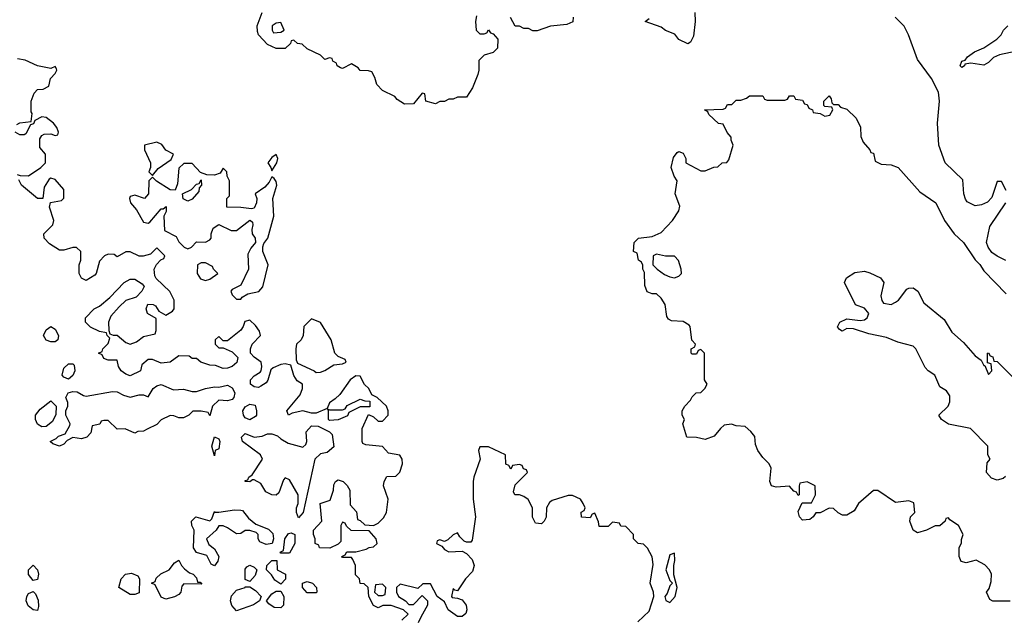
# Model space of a CAD drawing. Header units: inches. Extents: x 2380249 to 2585472, y 382747 to 546448.
# Tile 21 of 256: x 2413990 to 2418442, y 454596 to 457298. Entities that reach past the tile are written whole.
import ezdxf

# ---------------------------------------------------------------- set-up
doc = ezdxf.new("R2010")
doc.units = ezdxf.units.IN
doc.header["$MEASUREMENT"] = 0
doc.layers.add('C4415', color=7, linetype='Continuous')

msp = doc.modelspace()

# ---------------------------------------------------------------- linework, layer by layer
at = {"layer": 'C4415', "color": 4}
for points, elevation in [([(2416056, 457316), (2416051.3, 457290), (2416054, 457250), (2416070, 457234), (2416090, 457234), (2416102, 457238), (2416110, 457252), (2416118, 457238), (2416130, 457234), (2416152, 457210), (2416150, 457168.7), (2416130, 457149), (2416090, 457138), (2416066.4, 457113.6), (2416066, 457070), (2416061, 457050), (2416038, 456990), (2416010, 456948), (2415970, 456948), (2415950, 456938), (2415930, 456938), (2415910, 456928), (2415890, 456928), (2415870, 456918), (2415826, 456930), (2415822, 456962), (2415810, 456966), (2415770, 456918), (2415730, 456915.3), (2415696.4, 456936.4), (2415686, 456950), (2415630, 456978), (2415604.7, 457004.7), (2415596.4, 457036.4), (2415582, 457062), (2415567.3, 457067.3), (2415530, 457068.7), (2415520.4, 457080.4), (2415490, 457098), (2415450, 457078), (2415440.4, 457080.4), (2415426, 457090), (2415422, 457102), (2415406, 457110), (2415402, 457122), (2415390, 457126), (2415370, 457118), (2415350, 457138), (2415290, 457166), (2415267.3, 457187.3), (2415246, 457190), (2415230, 457206), (2415218, 457202), (2415214, 457190), (2415190, 457168), (2415150, 457168), (2415110, 457186), (2415069, 457229), (2415064.7, 457244.7), (2415064, 457270), (2415086, 457330)], 72), ([(2417042, 457330), (2417044.7, 457290), (2417036.9, 457223.1), (2417023.6, 457196.4), (2417011.3, 457188.7), (2416970, 457209), (2416952.9, 457232.9), (2416910, 457249.2), (2416890, 457264), (2416818, 457290), (2416836.4, 457303.6)], 72), ([(2416492, 457310), (2416491.6, 457288.4), (2416463.6, 457276.4), (2416390, 457268.7), (2416330, 457248), (2416310, 457248), (2416290, 457258), (2416270, 457258), (2416250, 457268), (2416230, 457268), (2416208.4, 457308.4)], 72), ([(2418450, 456526), (2418430, 456566), (2418410, 456566), (2418386, 456494), (2418366.4, 456473.6), (2418339.3, 456460.7), (2418310, 456456), (2418274.8, 456474.8), (2418266.8, 456486.8), (2418259.3, 456510), (2418254, 456574), (2418174, 456650), (2418145.2, 456730), (2418139.3, 456830), (2418149.2, 456930), (2418144, 456970), (2418112.1, 457032.1), (2418050, 457118), (2418009.1, 457229.1), (2417988.9, 457268.9), (2417948, 457310)], 72), ([(2418570, 457171.3), (2418420.7, 457139.3), (2418393.5, 457126.5), (2418370, 457104), (2418350, 457092.7), (2418290, 457101.2), (2418263.6, 457096.4), (2418262, 457090), (2418250, 457082), (2418245.6, 457085.6), (2418242, 457090), (2418250, 457110.8), (2418264.7, 457115.3), (2418275.3, 457130), (2418307.5, 457152.5), (2418348.7, 457170), (2418408, 457210), (2418428, 457230), (2418438, 457250), (2418458, 457270)], 68), ([(2413976.4, 456823.6), (2413990, 456832), (2414042, 456838), (2414046, 456874), (2414042, 456882), (2414042, 456930), (2414054.6, 456965.4), (2414070, 456982), (2414096.4, 456983.6), (2414122, 456998), (2414128.4, 457031.6), (2414150, 457054), (2414158, 457070), (2414156.4, 457076.4), (2414150, 457086), (2414130, 457078), (2414070, 457088.7), (2414014.6, 457114.6), (2413980.4, 457120.4)], 76), ([(2418468.4, 454668.4), (2418390, 454668), (2418376.4, 454676.4), (2418362, 454710), (2418374, 454726), (2418383.1, 454756.9), (2418384, 454790), (2418375.3, 454810), (2418353.2, 454833.2), (2418314.6, 454854.6), (2418270, 454842), (2418247.3, 454847.3), (2418238, 454870), (2418238, 454910), (2418248, 454932), (2418248, 454948), (2418255.3, 454970), (2418235.3, 455010), (2418196.4, 455036.4), (2418190, 455046), (2418178, 455042), (2418174, 455030), (2418150, 455008.7), (2418130, 455008.7), (2418090.7, 454989.3), (2418050, 454977.2), (2418029.4, 454989.4), (2418015.3, 455030), (2418018, 455050), (2418038, 455070), (2418032.9, 455112.9), (2418010, 455122), (2417950, 455115.3), (2417870, 455168.7), (2417850, 455168.7), (2417782, 455110), (2417763.6, 455076.4), (2417730, 455058), (2417710, 455058), (2417690, 455068), (2417670, 455088), (2417650, 455088.7), (2417610, 455068.7), (2417590, 455068), (2417578, 455050), (2417562, 455038), (2417530, 455035.3), (2417515.3, 455050), (2417510, 455074), (2417527.3, 455112.7), (2417570, 455114), (2417588, 455150), (2417586, 455190), (2417550, 455208), (2417518, 455202), (2417514, 455190), (2417514, 455150), (2417510, 455146), (2417502, 455162), (2417490, 455166), (2417470, 455188), (2417410, 455184), (2417389.4, 455189.4), (2417382, 455210), (2417388, 455270), (2417378, 455290), (2417350, 455318), (2417328, 455350), (2417316.4, 455376.4), (2417313.6, 455413.6), (2417296.5, 455436.5), (2417270, 455458), (2417230, 455462), (2417208.9, 455468.9), (2417175.3, 455464.7), (2417158, 455450), (2417130, 455414), (2417090, 455399), (2417050, 455408), (2417006, 455410), (2416988, 455470), (2416995.3, 455490), (2416986, 455510), (2416986, 455530), (2416998, 455550), (2417023.1, 455576.9), (2417030, 455592), (2417049, 455611), (2417070, 455612), (2417088, 455630), (2417098, 455650), (2417086, 455670), (2417086, 455790), (2417070, 455806), (2417058, 455802), (2417050, 455786), (2417030, 455786), (2417026, 455790), (2417026, 455810), (2417042, 455818), (2417046, 455830), (2417028.7, 455848.7), (2417022, 455910), (2417017.2, 455917.2), (2416990, 455933.2), (2416936.4, 455936.4), (2416923.1, 455943.1), (2416916.4, 455956.4), (2416908.7, 456010), (2416890, 456038), (2416870, 456058), (2416850, 456058), (2416827.3, 456067.3), (2416816.4, 456096.4), (2416815.3, 456155.3), (2416808, 456170), (2416807.3, 456187.3), (2416802, 456202), (2416788, 456210), (2416782, 456242), (2416766, 456250), (2416768, 456290), (2416788, 456310), (2416850, 456318), (2416890, 456336), (2416942, 456390), (2416970, 456434), (2416974.6, 456454.6), (2416954, 456510), (2416962, 456570), (2416948.7, 456590), (2416935.3, 456630), (2416945.6, 456674.4), (2416963.1, 456696.9), (2416970, 456702), (2416990, 456694), (2417002, 456670), (2417002, 456650), (2417070, 456614), (2417090, 456614), (2417128.4, 456631.6), (2417147.3, 456632.7), (2417166, 456650), (2417187.3, 456652.7), (2417196.4, 456663.6), (2417215.3, 456730), (2417207.3, 456752.7), (2417207.3, 456767.3), (2417188.4, 456788.4), (2417170, 456826), (2417148.9, 456828.9), (2417106, 456870), (2417102, 456882), (2417086, 456890), (2417170, 456894), (2417182, 456898), (2417190, 456914), (2417210, 456914), (2417230, 456934), (2417250, 456934), (2417276.4, 456943.6), (2417290, 456954), (2417350, 456954), (2417358, 456938), (2417370, 456934), (2417450, 456934), (2417462, 456938), (2417470, 456954), (2417490, 456954), (2417498, 456938), (2417530, 456934), (2417538, 456918), (2417550, 456914), (2417558, 456898), (2417574, 456890), (2417578, 456878), (2417610, 456874), (2417630, 456862), (2417653.6, 456866.4), (2417666, 456890), (2417662, 456902), (2417630, 456906), (2417626, 456910), (2417626, 456930), (2417650, 456954), (2417659.6, 456939.6), (2417662, 456922), (2417670, 456914), (2417690, 456914), (2417702, 456902), (2417730, 456894), (2417772.7, 456852.7), (2417791.6, 456811.6), (2417794, 456770), (2417803.6, 456743.6), (2417834, 456710), (2417838, 456698), (2417850, 456694), (2417858, 456658), (2417885.4, 456645.4), (2417930, 456641), (2417962, 456630), (2418059.8, 456519.8), (2418132, 456470), (2418171, 456390), (2418216, 456330), (2418258, 456290), (2418310, 456212), (2418331, 456191), (2418350, 456162), (2418450, 456058)], 72), ([(2413978, 456598), (2413992.7, 456592.7), (2414030, 456592), (2414086, 456630), (2414106, 456650), (2414106, 456690), (2414080.4, 456720.4), (2414080.4, 456759.6), (2414090, 456774), (2414100.4, 456779.6), (2414130, 456782), (2414150, 456774), (2414162, 456778), (2414166, 456790), (2414158, 456810), (2414142, 456830), (2414110, 456855.3), (2414090, 456858), (2414058, 456842), (2414052.7, 456827.3), (2414038, 456822), (2414018, 456782), (2414010, 456778), (2413990, 456778), (2413968.9, 456788.9)], 76), ([(2415718, 454582), (2415746, 454610), (2415726, 454630), (2415670, 454648.7), (2415631.6, 454648.4), (2415610, 454638), (2415588.9, 454648.9), (2415568, 454690), (2415566, 454730), (2415547.3, 454747.3), (2415528.7, 454748.7), (2415526, 454770), (2415508.4, 454788.4), (2415508, 454830), (2415496.4, 454856.4), (2415490, 454866), (2415450, 454866), (2415446, 454870), (2415462, 454878), (2415468.4, 454891.6), (2415510, 454892), (2415556.4, 454903.6), (2415570, 454912), (2415590, 454914), (2415606, 454930), (2415602, 454950), (2415570, 454986), (2415488.4, 454988.4), (2415467.3, 455007.3), (2415462, 455022), (2415450, 455026), (2415442, 455010), (2415442, 454938), (2415430, 454926), (2415392, 454908), (2415346, 454910), (2415342, 454922), (2415326, 454930), (2415326, 454950), (2415318, 454970), (2415318, 454990), (2415355.3, 455030), (2415348, 455110), (2415394, 455126), (2415408.7, 455170), (2415410, 455194), (2415418, 455210), (2415430, 455218), (2415452, 455210), (2415470.9, 455190.9), (2415482, 455170), (2415483.6, 455103.6), (2415512.7, 455072.7), (2415518, 455038), (2415530, 455034), (2415550, 455014), (2415590, 455011.3), (2415610, 455021), (2415634.2, 455045.8), (2415649, 455070), (2415655.3, 455130), (2415635.3, 455190), (2415638, 455210), (2415650, 455232), (2415690, 455234), (2415708.7, 455251.3), (2415721.2, 455290), (2415719, 455310), (2415709, 455329), (2415658, 455338), (2415630, 455368), (2415555.3, 455375.3), (2415542, 455382), (2415538, 455390), (2415538, 455450), (2415567.3, 455512.7), (2415590, 455502), (2415610, 455482), (2415630, 455482), (2415655.3, 455510), (2415655.3, 455530), (2415648, 455550), (2415606, 455590), (2415582, 455602), (2415568, 455630), (2415549.1, 455649.1), (2415530, 455686), (2415510, 455688), (2415484.7, 455670), (2415436.9, 455603.1), (2415416.9, 455583.1), (2415390, 455566), (2415379.6, 455540.4), (2415330, 455518), (2415310, 455518), (2415270, 455528.7), (2415222, 455518), (2415206, 455510), (2415198, 455530), (2415258, 455602), (2415268, 455630), (2415268, 455650), (2415245.2, 455665.2), (2415229.1, 455689.1), (2415215.3, 455735.3), (2415190, 455742), (2415170, 455739), (2415136, 455724), (2415126, 455714), (2415111.6, 455668.4), (2415103.6, 455656.4), (2415079.8, 455640.2), (2415070, 455635.3), (2415050, 455637.2), (2415034, 455650), (2415033.2, 455670), (2415050, 455686.8), (2415076.5, 455703.5), (2415082, 455710), (2415084, 455730), (2415082, 455750), (2415050, 455772), (2415034, 455790), (2415033, 455810), (2415040.5, 455830), (2415079, 455870), (2415074, 455890), (2415055.6, 455915.6), (2415030, 455939), (2415007.1, 455932.9), (2415000.7, 455910), (2414990, 455894), (2414930, 455846), (2414910, 455846), (2414890, 455866), (2414874, 455850), (2414874, 455830), (2414890, 455814), (2414910, 455814), (2414950, 455796), (2414976.3, 455770), (2414971.8, 455748.2), (2414950, 455729.4), (2414930, 455722.7), (2414910, 455721.2), (2414874.6, 455734.6), (2414850, 455735.3), (2414808.7, 455748.7), (2414790, 455766), (2414770, 455766), (2414756.4, 455776.4), (2414710, 455778), (2414670, 455749.2), (2414630, 455745.2), (2414590, 455762), (2414570, 455762), (2414542, 455738), (2414536, 455710), (2414490, 455687.3), (2414470, 455694.5), (2414449.3, 455710), (2414436, 455730), (2414430, 455758), (2414390, 455758), (2414370, 455766), (2414362, 455782), (2414346, 455790), (2414362, 455798), (2414366, 455810), (2414390, 455834), (2414398, 455858), (2414386, 455870), (2414382, 455882), (2414350, 455888), (2414310, 455908), (2414288, 455930), (2414288, 455950), (2414326, 455990), (2414350, 456002), (2414398, 456042), (2414462, 456110), (2414490, 456124.7), (2414510, 456124.7), (2414543.6, 456103.6), (2414552, 456092), (2414542, 456070), (2414516, 456044), (2414470, 456028.7), (2414439.8, 456000.2), (2414402, 455958), (2414391.3, 455930), (2414392.7, 455892.7), (2414398, 455878), (2414412, 455872), (2414430, 455871.3), (2414470, 455838), (2414490, 455831.3), (2414518, 455842), (2414550, 455864.7), (2414602, 455878), (2414607.3, 455892.7), (2414607.3, 455947.3), (2414568, 455970), (2414562, 455990), (2414568.9, 456011.1), (2414594, 456010), (2414603.6, 456003.6), (2414619.6, 455979.6), (2414650, 455962), (2414680.4, 455979.6), (2414688, 455990), (2414688.7, 456030), (2414668.4, 456068.4), (2414607.3, 456127.3), (2414600.4, 456140.4), (2414598, 456170), (2414608.4, 456191.6), (2414627.3, 456212.7), (2414642, 456218), (2414646, 456230), (2414610, 456266), (2414582, 456238), (2414548.4, 456228.4), (2414530, 456228), (2414490, 456248), (2414470, 456248), (2414430, 456226), (2414416.4, 456236.4), (2414390, 456238), (2414374, 456230), (2414350, 456206), (2414336, 456150), (2414330, 456142), (2414290, 456118), (2414268.9, 456128.9), (2414258, 456150), (2414258, 456190), (2414266, 456210), (2414266, 456250), (2414247.3, 456267.3), (2414230, 456268), (2414190, 456255.3), (2414170, 456255.3), (2414123.9, 456283.9), (2414101.2, 456310), (2414099.3, 456330), (2414139.3, 456370), (2414143.7, 456390), (2414125.2, 456450), (2414128.4, 456471.6), (2414179, 456481), (2414188.7, 456491.3), (2414188.7, 456530), (2414150, 456575.3), (2414130, 456582), (2414122.8, 456577.2), (2414099.8, 456540.2), (2414094, 456490), (2414070, 456488.7), (2413998, 456550), (2413986, 456574)], 76), ([(2418449.2, 456209.2), (2418409.1, 456229.1), (2418385.2, 456245.2), (2418369, 456269), (2418362, 456290), (2418376.5, 456363.5), (2418448.7, 456470)], 72), ([(2418447.5, 455232.5), (2418436.4, 455223.6), (2418410, 455215.1), (2418384.8, 455224.8), (2418361.2, 455250), (2418365.2, 455294.8), (2418378, 455310), (2418368, 455330), (2418368, 455370), (2418288.9, 455448.9), (2418190, 455469), (2418158, 455490), (2418146, 455510), (2418188, 455550), (2418195.3, 455570), (2418196.4, 455596.4), (2418180.4, 455620.4), (2418150, 455638), (2418128, 455690), (2418098, 455710), (2418084.7, 455724.7), (2418042, 455810), (2418030, 455822), (2417960.2, 455840.2), (2417910, 455861.2), (2417830, 455877.2), (2417760.4, 455900.4), (2417730, 455902), (2417708.9, 455888.9), (2417696.4, 455896.4), (2417688.4, 455908.4), (2417698, 455930), (2417730, 455944.7), (2417790, 455938), (2417810, 455941), (2417822, 455950), (2417828.7, 455970), (2417810, 455993.2), (2417769.1, 456009.1), (2417719, 456110), (2417728.7, 456130), (2417765.4, 456154.6), (2417810, 456160.7), (2417833.7, 456153.7), (2417882, 456130), (2417898, 456110), (2417884, 456050), (2417887.7, 456027.7), (2417896, 456016), (2417930, 456010.8), (2417950, 456020.7), (2417964, 456030), (2418001.2, 456078.8), (2418010, 456084.7), (2418030, 456086), (2418050.8, 456070), (2418078, 456018), (2418170, 455942.8), (2418205.3, 455885.3), (2418257.6, 455837.6), (2418310, 455778), (2418338, 455758), (2418350, 455734), (2418354, 455734), (2418370, 455694), (2418386, 455710), (2418382, 455742), (2418366, 455746), (2418366, 455790), (2418370, 455792), (2418378, 455778), (2418390, 455774), (2418394, 455754), (2418410, 455752), (2418510, 455651.3)], 68), ([(2416785.6, 454574.4), (2416836.1, 454623.9), (2416857.2, 454690), (2416855.1, 454710), (2416840.9, 454750), (2416854.8, 454834.8), (2416849.2, 454869.2), (2416828.4, 454908.4), (2416810, 454926), (2416786, 454930), (2416766, 454950), (2416766, 454970), (2416730, 455006), (2416707.3, 455007.3), (2416702, 455022), (2416670, 455026), (2416650, 455006), (2416610, 455006), (2416607.3, 455027.3), (2416590, 455066), (2416578, 455062), (2416570, 455046), (2416530, 455048), (2416528.4, 455071.6), (2416542, 455078), (2416546, 455090), (2416538, 455110), (2416526, 455130), (2416490, 455146), (2416470, 455146), (2416396.9, 455123.1), (2416385.4, 455114.6), (2416371.3, 455090), (2416370.9, 455049.1), (2416362, 455030), (2416350, 455018), (2416322, 455022), (2416308.9, 455048.9), (2416308, 455090), (2416288.9, 455128.9), (2416270, 455142), (2416250, 455148.7), (2416229, 455149), (2416223.1, 455163.1), (2416230, 455194), (2416286, 455250), (2416282, 455262), (2416267.3, 455267.3), (2416262, 455282), (2416250, 455286), (2416218, 455282), (2416210, 455266), (2416202, 455282), (2416188.4, 455288.4), (2416186, 455330), (2416110, 455366), (2416070, 455366), (2416064.7, 455350), (2416072, 455310), (2416044, 455230), (2416041, 455210), (2416040.4, 455130), (2416051, 455050), (2416036.3, 454943.7), (2416030, 454935.3), (2416010, 454935.3), (2416000.2, 454940.2), (2415980.1, 454960.1), (2415970, 454978), (2415950, 454968.7), (2415926, 454946), (2415910, 454938), (2415890, 454946), (2415878, 454942), (2415874, 454930), (2415898, 454918), (2415910, 454902), (2415930, 454892), (2415990, 454894), (2416010, 454884.7), (2416036.3, 454856.3), (2416044.9, 454830), (2416036.7, 454803.3), (2416006, 454770), (2415970, 454715.3), (2415958, 454718), (2415950, 454726), (2415942, 454690), (2415945.4, 454685.4), (2415970, 454682.8), (2415990, 454674.8), (2416008, 454650), (2416012.2, 454630), (2416007.9, 454612.1), (2415990, 454599.3), (2415970, 454599.3), (2415928, 454630), (2415910, 454666), (2415878, 454690), (2415847.3, 454747.3), (2415812.7, 454747.3), (2415790, 454726), (2415710, 454746), (2415694, 454730), (2415694, 454710), (2415702, 454690), (2415734, 454670), (2415750, 454654), (2415770, 454654), (2415810, 454694), (2415834, 454670), (2415834, 454650), (2415803.6, 454596.4), (2415792, 454570)], 76)]:
    msp.add_lwpolyline(points, dxfattribs=dict(at, elevation=elevation))
for points, elevation in [([(2415170, 457286), (2415150, 457282), (2415132, 457270), (2415132, 457250), (2415138, 457238), (2415170, 457242), (2415186, 457250)], 72), ([(2414610, 456744), (2414554, 456730), (2414554, 456710), (2414582, 456650), (2414582, 456630), (2414574, 456610), (2414590, 456594), (2414615.3, 456624.7), (2414674, 456666), (2414686, 456690), (2414650, 456708.7), (2414632.9, 456732.9)], 76), ([(2415150, 456688), (2415130, 456675.3), (2415111.3, 456650), (2415126, 456630), (2415130, 456614), (2415153.2, 456650), (2415157.2, 456670)], 76), ([(2414770, 456648), (2414732.7, 456647.3), (2414710, 456626), (2414703.6, 456556.4), (2414692.7, 456527.3), (2414670, 456528), (2414608, 456568), (2414590, 456586), (2414574, 456570), (2414572, 456510), (2414554, 456490), (2414510, 456504), (2414490, 456498), (2414486, 456490), (2414491, 456470), (2414518.5, 456438.5), (2414550, 456382), (2414570, 456378), (2414578, 456382), (2414630, 456442), (2414638, 456442), (2414652.7, 456452.7), (2414652, 456430), (2414642, 456410), (2414644.7, 456344.7), (2414696.9, 456316.9), (2414710, 456294), (2414734, 456270), (2414750, 456262), (2414766, 456270), (2414790, 456294), (2414830, 456292), (2414850, 456302), (2414855.3, 456310), (2414855.3, 456330), (2414864.7, 456355.3), (2414890, 456372), (2414945.4, 456345.4), (2414970, 456344.7), (2415030, 456391.3), (2415034, 456390), (2415042, 456382), (2415044.7, 456370), (2415038.8, 456350), (2415041, 456330), (2415054.8, 456310), (2415056, 456290), (2415034.9, 456265.1), (2415022, 456238), (2415024.7, 456170), (2414990, 456098), (2414950, 456078), (2414944.7, 456070), (2414950, 456054), (2414970, 456034), (2414990, 456034), (2414996.4, 456043.6), (2415022, 456058), (2415071.8, 456068.2), (2415089.3, 456090), (2415112.7, 456190), (2415089.7, 456249.6), (2415089.2, 456270.8), (2415094.2, 456285.8), (2415112.3, 456310), (2415139.3, 456410), (2415135.1, 456490), (2415152.3, 456550), (2415150, 456566), (2415140.4, 456580.4), (2415130, 456588), (2415117.3, 456562.7), (2415098.8, 456541.2), (2415054, 456510), (2415062, 456490), (2415061, 456470), (2415050, 456446), (2415038, 456442), (2414990, 456449.2), (2414926, 456450), (2414926, 456490), (2414938, 456502), (2414938, 456570), (2414928, 456590), (2414926, 456610), (2414910, 456626), (2414896, 456604), (2414870, 456595.3), (2414836.4, 456596.4), (2414807.3, 456607.3)], 76), ([(2414750, 456478), (2414728.4, 456488.4), (2414726, 456510), (2414766, 456530), (2414790, 456554), (2414802, 456558), (2414810, 456574), (2414812, 456550), (2414802, 456538), (2414799.6, 456520.4), (2414770, 456486)], 76), ([(2416870, 456238), (2416854, 456230), (2416852, 456190), (2416872, 456170), (2416905.2, 456145.2), (2416930, 456134.8), (2416950, 456130.8), (2416970, 456138), (2416982, 456150), (2416981.2, 456170), (2416968.9, 456208.9), (2416950, 456228), (2416910, 456228)], 72), ([(2414830, 456198), (2414810, 456198), (2414794, 456190), (2414792, 456150), (2414806.8, 456126.8), (2414830, 456118), (2414850, 456124.7), (2414886, 456150), (2414866, 456170), (2414862, 456182)], 76), ([(2414130, 455841.2), (2414109.4, 455849.4), (2414097.2, 455870), (2414110, 455896), (2414130, 455911), (2414150, 455898), (2414166, 455870), (2414162, 455850), (2414150, 455842)], 76), ([(2415310, 455946), (2415274, 455910), (2415272, 455870), (2415262, 455850), (2415242, 455830), (2415238, 455810), (2415239.6, 455759.6), (2415245.4, 455745.4), (2415322, 455710), (2415330, 455702), (2415350, 455704.7), (2415370, 455711), (2415410, 455738), (2415450, 455742), (2415466, 455750), (2415462, 455762), (2415430, 455775.3), (2415415.3, 455790), (2415398, 455850), (2415350, 455928)], 76), ([(2414210, 455672.7), (2414190, 455681.2), (2414181.2, 455690), (2414190, 455722), (2414210, 455742), (2414230, 455742), (2414236, 455736), (2414238.8, 455710), (2414230, 455689.2)], 76), ([(2414684.9, 455624.9), (2414730, 455626.8), (2414770, 455616), (2414790, 455616), (2414830, 455630.6), (2414870, 455637.3), (2414890, 455636), (2414930, 455644.9), (2414950, 455634), (2414962.4, 455610), (2414958, 455590), (2414950, 455580.9), (2414930, 455575.1), (2414890, 455578), (2414862, 455550), (2414850, 455506), (2414842, 455522), (2414810, 455528), (2414772.7, 455527.3), (2414754, 455510), (2414730, 455498), (2414710, 455498), (2414687.3, 455507.3), (2414670, 455508), (2414630, 455488), (2414610, 455468), (2414566, 455446), (2414550, 455438), (2414523.6, 455436.4), (2414510, 455428), (2414467.3, 455447.3), (2414430, 455446), (2414390, 455486), (2414370, 455486), (2414358, 455482), (2414351.6, 455468.4), (2414318, 455462), (2414312, 455430), (2414294, 455410), (2414270, 455402), (2414230, 455408.7), (2414204.7, 455395.3), (2414190, 455378), (2414170, 455369), (2414140.4, 455380.4), (2414128, 455390), (2414155.3, 455404.7), (2414164.7, 455415.3), (2414195.3, 455424.7), (2414216.4, 455463.6), (2414218, 455470), (2414198, 455510), (2414198, 455530), (2414208, 455550), (2414207.3, 455567.3), (2414198, 455590), (2414209, 455610), (2414230, 455617.3), (2414250, 455614.8), (2414278, 455598), (2414290, 455596), (2414410, 455616), (2414430, 455614.8), (2414459.8, 455599.8), (2414490, 455591.3), (2414530, 455602), (2414550, 455602), (2414570, 455592), (2414593.2, 455630), (2414610, 455642), (2414630, 455647.7)], 76), ([(2414090, 455457), (2414069.6, 455469.6), (2414060.7, 455490), (2414060.7, 455510), (2414082.7, 455537.3), (2414130, 455574), (2414154, 455550), (2414152.7, 455512.7), (2414138.8, 455481.2), (2414110, 455458)], 76), ([(2415030, 455489), (2415010, 455497.2), (2415002, 455510), (2414999.5, 455530), (2415010, 455546.8), (2415030, 455559.1), (2415054.4, 455554.4), (2415061, 455530), (2415061, 455510), (2415056.3, 455503.7)], 76), ([(2415572.7, 455547.3), (2415530, 455548), (2415478, 455522), (2415472.7, 455507.3), (2415430, 455488), (2415390, 455486), (2415386, 455490), (2415386, 455530), (2415382, 455538), (2415390, 455534), (2415450, 455534), (2415462, 455538), (2415470, 455554), (2415530, 455582), (2415550, 455574), (2415572.7, 455572.7)], 76), ([(2415250, 455046), (2415242, 455070), (2415242, 455090), (2415248.7, 455110), (2415248.7, 455150), (2415210, 455218), (2415190, 455226), (2415182, 455218), (2415162, 455158), (2415150, 455148), (2415130, 455148.7), (2415102.7, 455162.7), (2415080.4, 455200.4), (2415050, 455218), (2415042, 455218), (2415030, 455208), (2415009.1, 455209.1), (2415010, 455214), (2415022, 455218), (2415026, 455230), (2415040.4, 455239.6), (2415088, 455310), (2415078, 455330), (2414998, 455390), (2414992.7, 455410), (2415010, 455427.3), (2415050, 455410.7), (2415086, 455414), (2415110, 455424.7), (2415130, 455424.7), (2415156, 455416), (2415170, 455402), (2415203.6, 455383.6), (2415270, 455364.7), (2415283.1, 455376.9), (2415288.7, 455390), (2415285.6, 455434.4), (2415310, 455462), (2415339.6, 455459.6), (2415390, 455434), (2415402, 455422), (2415410, 455366), (2415379.6, 455340.4), (2415350, 455335.3), (2415324.7, 455310), (2415270.9, 455069.1)], 76), ([(2414870, 455326), (2414858, 455370), (2414870, 455412), (2414890, 455402), (2414894.8, 455390), (2414890, 455358), (2414874, 455350)], 76), ([(2415104.7, 454924.7), (2415076.4, 454936.4), (2415068, 454950), (2415068, 454970), (2415059, 454979), (2415030, 454988.7), (2415010, 454988.7), (2414990, 454974), (2414970, 454972.7), (2414930, 455000.7), (2414910, 455009.4), (2414890.9, 455009.1), (2414878, 454990), (2414834, 454950), (2414844.7, 454924.7), (2414870, 454904.7), (2414890.3, 454870.3), (2414886, 454850), (2414870, 454829), (2414855.3, 454835.3), (2414835.3, 454875.3), (2414790, 454888), (2414775.3, 454910), (2414778, 454990), (2414768, 455010), (2414766, 455030), (2414786, 455050), (2414850, 455032), (2414859, 455041), (2414870, 455074), (2414871.1, 455071.1), (2414890.5, 455070.5), (2414961.6, 455081.6), (2414990, 455080.7), (2414998, 455078), (2415024, 455044), (2415056.9, 455016.9), (2415114.4, 454994.4), (2415134.4, 454974.4), (2415138, 454950), (2415131.3, 454928.7)], 76), ([(2415170, 454886), (2415168, 454890), (2415182, 454898), (2415188, 454950), (2415205.6, 454974.4), (2415218, 454978), (2415234, 454970), (2415234, 454930), (2415210, 454886)], 76), ([(2416950, 454886), (2416930, 454878), (2416911.3, 454810), (2416930, 454762), (2416942, 454750), (2416930, 454738), (2416916.8, 454703.2), (2416906.8, 454690), (2416911.6, 454671.6), (2416930, 454662), (2416954, 454690), (2416962, 454730), (2416948, 454788), (2416948, 454830), (2416952.9, 454852.9)], 76), ([(2414794, 454754), (2414806, 454754), (2414814, 454746), (2414732.7, 454747.3), (2414723.6, 454736.4), (2414718, 454710), (2414710, 454698), (2414690, 454688.7), (2414650, 454678), (2414630, 454686), (2414602, 454742), (2414586, 454750), (2414602, 454758), (2414607.3, 454772.7), (2414627.3, 454792.7), (2414666, 454810), (2414690, 454842), (2414710, 454854), (2414722, 454830), (2414735.3, 454815.3), (2414756.9, 454796.9), (2414774, 454790), (2414790, 454774)], 76), ([(2415170, 454746), (2415143.1, 454763.1), (2415128.4, 454788.4), (2415106, 454810), (2415108, 454830), (2415130, 454852), (2415152.7, 454852.7), (2415154, 454810), (2415192, 454790), (2415191.3, 454768.7)], 76), ([(2414050, 454762), (2414029.6, 454789.6), (2414030, 454811), (2414050, 454830.8), (2414070.7, 454810.7), (2414074.8, 454790), (2414070, 454766)], 76), ([(2414490, 454698), (2414438, 454730), (2414449.2, 454770), (2414469, 454790), (2414494.8, 454794.8), (2414523.6, 454783.6), (2414532, 454770), (2414530, 454706), (2414510, 454698)], 76), ([(2415030, 454758), (2415010, 454766), (2415009.2, 454770), (2415010, 454814), (2415016.4, 454823.6), (2415030, 454831.3), (2415050, 454822), (2415062, 454810), (2415055.3, 454784.7)], 76), ([(2415290, 454706), (2415268, 454730), (2415268.7, 454750), (2415290, 454758), (2415314, 454750), (2415332, 454730), (2415334, 454710), (2415330, 454706)], 76), ([(2415630, 454746), (2415598, 454742), (2415594, 454710), (2415610, 454694), (2415630, 454694), (2415642, 454698), (2415646, 454730)], 76), ([(2414070, 454626), (2414050, 454628.7), (2414028.2, 454648.2), (2414018.4, 454670), (2414022, 454690), (2414030, 454702.8), (2414050, 454712), (2414061.4, 454701.4), (2414072.8, 454672.8), (2414075.3, 454644.7)], 76), ([(2414970, 454625.2), (2414948.4, 454648.4), (2414942.4, 454670), (2414947, 454693), (2414970, 454718), (2415009, 454731), (2415010, 454734), (2415030, 454734), (2415056.8, 454716.8), (2415082, 454690), (2415074, 454670), (2415047.5, 454652.5)], 76), ([(2415170, 454638), (2415140.4, 454640.4), (2415116.4, 454656.4), (2415106, 454670), (2415130, 454702), (2415150, 454714), (2415170, 454714), (2415184.7, 454690), (2415182, 454650)], 76)]:
    msp.add_lwpolyline(points, close=True, dxfattribs=dict(at, elevation=elevation))

doc.saveas('drawing.dxf')
